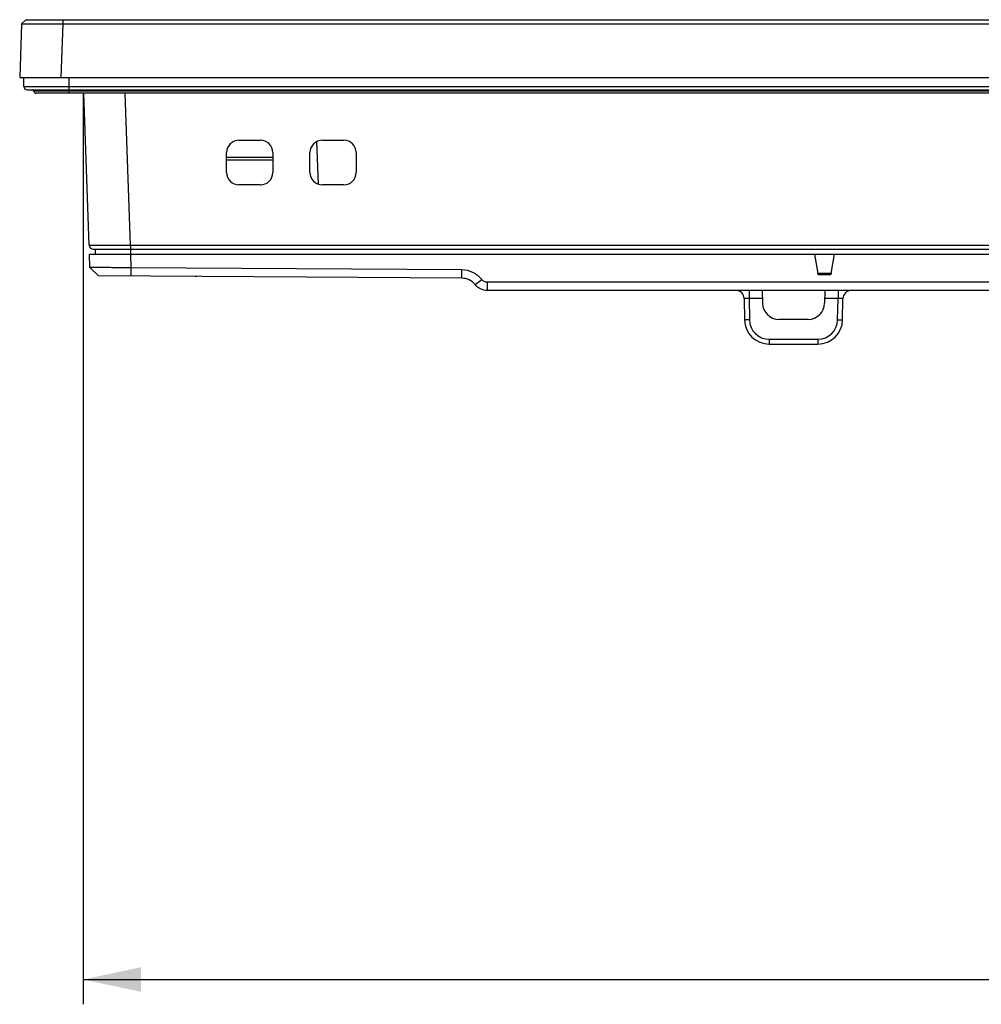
# Model space of a CAD drawing. Header units: millimetres. Extents: x 0 to 1682, y 0 to 1188.
# Tile 1 of 59: x 331 to 448, y 144 to 264. Entities that reach past the tile are written whole.
import ezdxf

# ---------------------------------------------------------------- set-up
doc = ezdxf.new("R2010")
doc.units = ezdxf.units.MM
doc.header["$LTSCALE"] = 92.51
doc.layers.get('0').update_dxf_attribs({"linetype": 'CONTINUOUS'})
for name, color, linetype in [('2D_TOPRT1950WD-DIM', 7, 'CONTINUOUS'), ('FRONT_BEZEL-RT1951WD-SHAPE', 7, 'CONTINUOUS'), ('GASKET-RT1951WD_BASE-SHAPE', 7, 'CONTINUOUS'), ('REAR_CASE-RT1951WD-SHAPE', 7, 'CONTINUOUS')]:
    doc.layers.add(name, color=color, linetype=linetype)
doc.styles.get("Standard").update_dxf_attribs({"font": 'gothic.ttf'})
doc.dimstyles.new('DIMSTYLE_1', dxfattribs={"dimtxt": 7, "dimasz": 7, "dimexe": 1.5, "dimexo": 1, "dimgap": 0.875, "dimtad": 1, "dimdec": 5, "dimdsep": 46, "dimtxsty": 'STANDARD', "dimblk": '_FILLED', "dimblk1": '_FILLED', "dimblk2": '_FILLED', "dimcen": 0.09, "dimadec": 5, "dimazin": 2, "dimtp": 0.8, "dimtm": 0.8, "dimtfac": 1, "dimtdec": 5, "dimtofl": 0, "dimtmove": 0, "dimatfit": 3, "dimldrblk": '_FILLED', "dimfxl": 1, "dimtolj": 1, "dimarcsym": 0})

# ---------------------------------------------------------------- blocks, each defined once
blk = doc.blocks.new('_FILLED')
at = {"color": 0, "linetype": 'ByBlock'}
blk.add_solid([(0, 0), (-1, 0.214), (-1, -0.214)], dxfattribs=at)
blk = doc.blocks.new('*D6')
at = {"layer": '2D_TOPRT1950WD-DIM', "color": 2, "linetype": 'Continuous'}
for p, q in [((339.02, 254.53), (339.02, 144.26)), ((801.02, 254.53), (801.02, 144.26)), ((339.02, 147.26), (570.02, 147.26)), ((801.02, 147.26), (570.02, 147.26))]:
    blk.add_line(p, q, dxfattribs=at)
at = {"layer": '2D_TOPRT1950WD-DIM', "color": 2, "linetype": 'Continuous', "xscale": 7, "yscale": 7, "zscale": 7, "rotation": 180}
blk.add_blockref('_FILLED', (339.02, 147.26), dxfattribs=at)
at = {"layer": '2D_TOPRT1950WD-DIM', "color": 2, "linetype": 'Continuous', "xscale": 7, "yscale": 7, "zscale": 7}
blk.add_blockref('_FILLED', (801.02, 147.26), dxfattribs=at)
at = {"layer": '2D_TOPRT1950WD-DIM', "color": 2, "linetype": 'Continuous', "insert": (570.02, 156.01), "char_height": 7, "width": 16.1, "attachment_point": 2, "line_spacing_factor": 0.9}
blk.add_mtext('462', dxfattribs=at)

msp = doc.modelspace()

# ---------------------------------------------------------------- linework, layer by layer
at = {"layer": 'FRONT_BEZEL-RT1951WD-SHAPE', "color": 7, "linetype": 'Continuous'}
for p, q in [((331.550328, 263.026278), (331.323332, 256.525973)), ((332.067777, 263.525973), (331.550328, 263.026278)), ((332.067777, 263.525973), (331.550362, 263.026342)), ((332.067777, 263.525973), (807.978887, 263.525973)), ((336.547282, 263.026278), (336.320286, 256.525973)), ((336.547282, 263.525973), (336.547282, 263.026278)), ((336.547282, 263.026278), (803.499382, 263.026278)), ((331.323332, 256.525973), (808.723332, 256.525973)), ((339.732833, 236.208523), (339.089681, 254.625973)), ((344.729787, 236.208523), (344.086636, 254.625973)), ((357.873332, 248.925973), (360.473332, 248.925973)), ((367.275951, 248.752389), (367.455229, 243.618545)), ((367.973332, 248.925973), (370.573332, 248.925973)), ((356.373332, 245.025973), (356.373332, 247.425973)), ((361.973332, 247.425973), (361.973332, 245.025973)), ((366.473332, 245.025973), (366.473332, 247.425973)), ((372.073332, 247.425973), (372.073332, 245.025973)), ((361.973332, 246.81812), (356.373332, 246.81812)), ((361.973332, 246.525973), (356.373332, 246.525973)), ((360.473332, 243.525973), (357.873332, 243.525973)), ((370.573332, 243.525973), (367.973332, 243.525973)), ((344.729787, 236.208523), (344.729787, 235.725973)), ((344.729787, 236.208523), (795.316877, 236.208523)), ((340.232528, 235.725973), (799.814136, 235.725973))]:
    msp.add_line(p, q, dxfattribs=at)
for centre, radius, start, end in [((357.873332, 247.425973), 1.5, 90, 180), ((360.473332, 247.425973), 1.5, 0, 90), ((367.973332, 247.425973), 1.5, 90, 180), ((370.573332, 247.425973), 1.5, 0, 90), ((357.873332, 245.025973), 1.5, 180, 270), ((360.473332, 245.025973), 1.5, 270, 360), ((367.973332, 245.025973), 1.5, 180, 270), ((370.573332, 245.025973), 1.5, 270, 360), ((340.232528, 236.225973), 0.5, 182, 270)]:
    msp.add_arc(centre, radius, start, end, dxfattribs=at)
for points, knots in [([(331.550362, 263.026342), (331.55203, 263.027955), (331.562022, 263.02613), (331.579627, 263.02903), (331.611096, 263.028527), (331.675285, 263.030282), (331.785315, 263.030794), (331.950789, 263.032049), (332.160498, 263.032743), (332.412154, 263.03335), (332.703448, 263.03368), (333.16266, 263.033829), (333.811927, 263.033338), (334.663288, 263.031867), (335.586864, 263.029522), (336.222982, 263.027448), (336.547282, 263.026278)], [0, 0, 0, 0, 0.0013928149, 0.005172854, 0.011336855, 0.0198726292, 0.0439631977, 0.0772137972, 0.119304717, 0.1698307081, 0.22830921, 0.2941818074, 0.4455231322, 0.6181003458, 0.8053030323, 1, 1, 1, 1]), ([(339.732833, 236.208523), (339.732907, 236.20649), (339.745565, 236.209473), (339.759198, 236.205397), (339.791715, 236.206648), (339.832501, 236.205131), (339.886611, 236.204833), (339.981169, 236.203836), (340.128027, 236.203079), (340.336921, 236.20226), (340.588202, 236.201716), (340.87935, 236.201375), (341.338895, 236.201232), (341.98905, 236.201697), (342.841912, 236.203118), (343.767346, 236.205385), (344.404803, 236.207391), (344.729787, 236.208523)], [0, 0, 0, 0, 0.0012215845, 0.0048379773, 0.0108479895, 0.0192395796, 0.0299911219, 0.0430791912, 0.0761311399, 0.1180803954, 0.1685239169, 0.2269764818, 0.2928758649, 0.4444115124, 0.6172993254, 0.8048939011, 1, 1, 1, 1])]:
    msp.add_open_spline(points, degree=3, knots=knots, dxfattribs=at)
at = {"layer": 'GASKET-RT1951WD_BASE-SHAPE', "color": 7, "linetype": 'Continuous'}
for p, q in [((331.823332, 255.425973), (331.823332, 256.525973)), ((337.323332, 254.625973), (337.323332, 256.525973)), ((331.823332, 255.425973), (808.223332, 255.425973)), ((332.223332, 255.025973), (807.823332, 255.025973)), ((807.017271, 254.865973), (333.029393, 254.865973)), ((806.723332, 254.625973), (333.323332, 254.625973))]:
    msp.add_line(p, q, dxfattribs=at)
for centre, radius, start, end in [((332.223332, 255.425973), 0.4, 180, 270), ((332.833434, 254.825973), 0.2, 11.53695903, 90), ((333.323332, 254.925973), 0.3, 191.53695903, 270)]:
    msp.add_arc(centre, radius, start, end, dxfattribs=at)
at = {"layer": 'REAR_CASE-RT1951WD-SHAPE', "color": 7, "linetype": 'Continuous'}
for p, q in [((339.826878, 233.515419), (339.770636, 235.125973)), ((339.770636, 235.125973), (800.276027, 235.125973)), ((340.449684, 235.725973), (340.449684, 235.125973)), ((340.449684, 235.725973), (344.729787, 235.725973)), ((344.746638, 235.725973), (344.746638, 235.125973)), ((344.824799, 233.487751), (344.767591, 235.125973)), ((427.548587, 235.125973), (427.95211, 232.791244)), ((429.594554, 232.791244), (429.998077, 235.125973)), ((339.827015, 233.515162), (339.826878, 233.515419)), ((340.854548, 232.516053), (339.826878, 233.515419)), ((339.827015, 233.515162), (340.854548, 232.516053)), ((344.817569, 232.488386), (344.824799, 233.487751)), ((384.861704, 233.208236), (344.824799, 233.487751)), ((384.854475, 232.208871), (384.861704, 233.208236)), ((429.594554, 232.791244), (427.95211, 232.791244)), ((429.393715, 232.625973), (428.152949, 232.625973)), ((384.854475, 232.208871), (340.854548, 232.516053)), ((352.538576, 232.425862), (352.524935, 232.425862)), ((352.567509, 232.425862), (352.53942, 232.425862)), ((352.611395, 232.425862), (352.568936, 232.425862)), ((352.756225, 232.425862), (352.613402, 232.425862)), ((386.465935, 231.448163), (387.266286, 232.053949)), ((387.956979, 230.725973), (387.956979, 231.725364)), ((521.40765, 231.725364), (387.956979, 231.725364)), ((547.773332, 230.725973), (387.956979, 230.725973)), ((419.640391, 230.725973), (419.640391, 229.743426)), ((421.233332, 230.725973), (421.260124, 229.191068)), ((428.813332, 230.725973), (428.78654, 229.191068)), ((430.406273, 230.725973), (430.406273, 229.743426)), ((419.040482, 229.743426), (419.085339, 227.173616)), ((419.640391, 229.743426), (419.685247, 227.173616)), ((421.250482, 229.743426), (419.640391, 229.743426)), ((430.406273, 229.743426), (428.796182, 229.743426)), ((430.361417, 227.173616), (430.406273, 229.743426)), ((430.961325, 227.173616), (431.006182, 229.743426)), ((426.786845, 227.225973), (423.259819, 227.225973)), ((422.084882, 224.815502), (422.084882, 224.225973)), ((422.084882, 224.815502), (427.961782, 224.815502)), ((427.961782, 224.815502), (427.961782, 224.225973)), ((422.084882, 224.225973), (427.961782, 224.225973))]:
    msp.add_line(p, q, dxfattribs=at)
for centre, radius, start, end in [((418.040635, 229.725973), 1, 1, 90), ((432.006029, 229.725973), 1, 90, 179), ((423.259819, 229.225973), 2, 181, 270), ((426.786845, 229.225973), 2, 270, 359), ((422.084882, 227.225973), 3, 181, 270), ((422.084887, 227.215507), 2.400005, 181.00012205, 269.99987795), ((427.961782, 227.225973), 3, 270, 359), ((427.961777, 227.215507), 2.400005, 270.00012194, 358.99987806)]:
    msp.add_arc(centre, radius, start, end, dxfattribs=at)
for points, knots in [([(344.824799, 233.487751), (344.501056, 233.487208), (343.866051, 233.486583), (342.944036, 233.487003), (342.093905, 233.488764), (341.445329, 233.491367), (340.986305, 233.494187), (340.694836, 233.496464), (340.442768, 233.499016), (340.232419, 233.501686), (340.06603, 233.504758), (339.955155, 233.507105), (339.890067, 233.509977), (339.857962, 233.510781), (339.839377, 233.513754), (339.828917, 233.513311), (339.827015, 233.515162)], [0, 0, 0, 0, 0.1943136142, 0.381135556, 0.5534017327, 0.7045712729, 0.7704189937, 0.8289185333, 0.8795157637, 0.9217295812, 0.9551544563, 0.9794716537, 0.9881422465, 0.9944573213, 0.9984068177, 1, 1, 1, 1]), ([(387.266286, 232.053949), (386.980765, 232.40724), (386.239855, 232.994349), (385.318651, 233.205046), (384.861704, 233.208236)], [0, 0, 0, 0, 0.4985102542, 1, 1, 1, 1]), ([(428.152949, 232.625973), (428.106735, 232.625973), (428.011122, 232.657884), (427.959963, 232.745806), (427.95211, 232.791244)], [0, 0, 0, 0, 0.5005528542, 1, 1, 1, 1]), ([(429.594554, 232.791244), (429.586701, 232.745806), (429.535542, 232.657884), (429.439929, 232.625973), (429.393715, 232.625973)], [0, 0, 0, 0, 0.4994471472, 1, 1, 1, 1]), ([(386.465935, 231.448163), (386.273483, 231.681749), (385.775101, 232.068561), (385.160223, 232.206736), (384.854475, 232.208871)], [0, 0, 0, 0, 0.4974524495, 1, 1, 1, 1]), ([(387.956979, 230.725973), (387.673708, 230.725973), (387.099713, 230.856487), (386.641789, 231.226071), (386.465935, 231.448163)], [0, 0, 0, 0, 0.499989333, 1, 1, 1, 1]), ([(387.956979, 231.725364), (387.825979, 231.725364), (387.561251, 231.784399), (387.34825, 231.952531), (387.266286, 232.053949)], [0, 0, 0, 0, 0.5011515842, 1, 1, 1, 1]), ([(419.640391, 229.743426), (419.563864, 229.745635), (419.452623, 229.748352), (419.311453, 229.750182), (419.220996, 229.751049), (419.149205, 229.749767), (419.09, 229.750814), (419.064364, 229.745018), (419.040416, 229.747381), (419.040482, 229.743426)], [0, 0, 0, 0, 0.3824899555, 0.5553121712, 0.7067722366, 0.8310389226, 0.923348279, 0.9802372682, 1, 1, 1, 1]), ([(431.006182, 229.743426), (431.006248, 229.74738), (430.982303, 229.745018), (430.956671, 229.750813), (430.89747, 229.749767), (430.825682, 229.751049), (430.735227, 229.750182), (430.594053, 229.748353), (430.482806, 229.745635), (430.406273, 229.743426)], [0, 0, 0, 0, 0.0197587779, 0.0766397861, 0.1689430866, 0.2932044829, 0.4446587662, 0.6174810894, 1, 1, 1, 1]), ([(419.685247, 227.173616), (419.608735, 227.172281), (419.49754, 227.170609), (419.35645, 227.169634), (419.266024, 227.168824), (419.194298, 227.170397), (419.134947, 227.167851), (419.109549, 227.174807), (419.085407, 227.169714), (419.085339, 227.173616)], [0, 0, 0, 0, 0.3825456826, 0.5553146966, 0.7068000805, 0.8311189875, 0.9235181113, 0.9804905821, 1, 1, 1, 1]), ([(430.361417, 227.173616), (430.437929, 227.172281), (430.549124, 227.170609), (430.690214, 227.169634), (430.78064, 227.168824), (430.852366, 227.170397), (430.911717, 227.167851), (430.937115, 227.174807), (430.961257, 227.169714), (430.961325, 227.173616)], [0, 0, 0, 0, 0.3825456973, 0.5553147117, 0.7068000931, 0.831118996, 0.9235181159, 0.9804905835, 1, 1, 1, 1])]:
    msp.add_open_spline(points, degree=3, knots=knots, dxfattribs=at)

# ---------------------------------------------------------------- dimensions: what is measured, and where the dimension line sits
at = {"layer": '2D_TOPRT1950WD-DIM', "color": 2, "linetype": 'Continuous'}
dim = msp.add_linear_dim(base=(801.023332, 147.2565), p1=(339.023332, 255.525973), p2=(801.023332, 255.525973), dimstyle='DIMSTYLE_1', dxfattribs=at)
dim.commit()
dim.dimension.update_dxf_attribs({"geometry": '*D6', "text_midpoint": (569.726298, 147.2565), "dimtype": 160})

doc.saveas('drawing.dxf')
